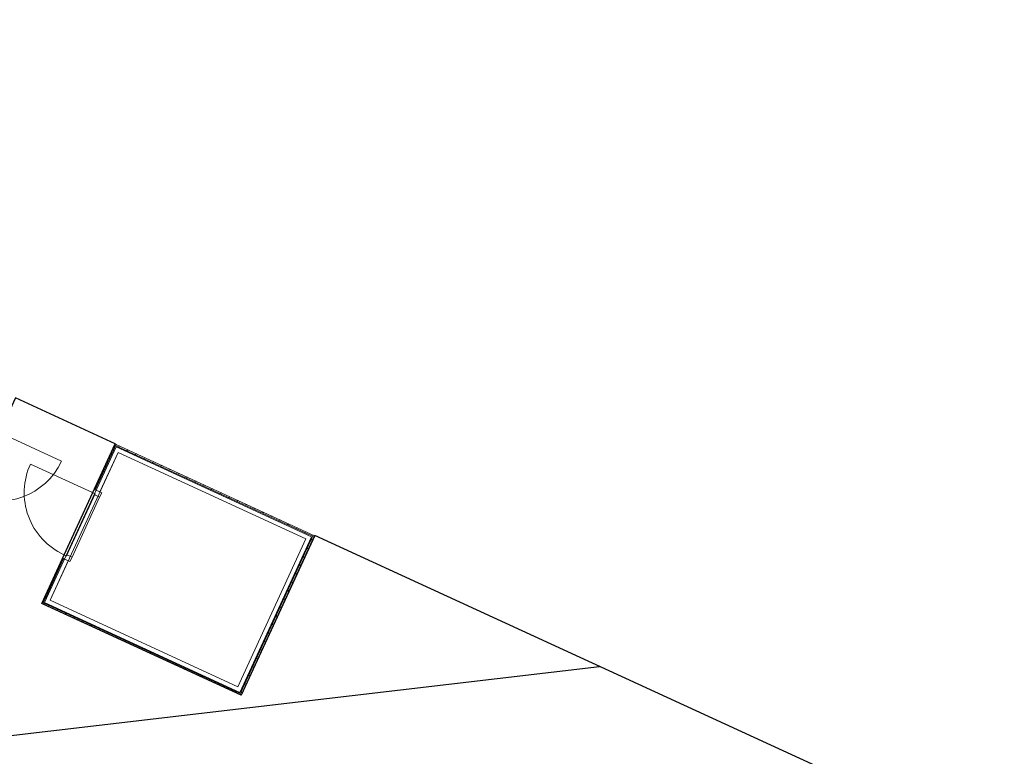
# Model space of a CAD drawing. Header units: metres. Extents: x 136314.7 to 136393.7, y 453293.7 to 453383.2.
# Tile 68 of 95: x 136326 to 136339.5, y 453373.1 to 453383.2. Entities that reach past the tile are written whole.
import ezdxf

# ---------------------------------------------------------------- set-up
doc = ezdxf.new("R2010")
doc.units = ezdxf.units.M
for name, color, linetype in [('-DR-nw-vh-scheiding verhardingen', 1, 'Continuous'), ('kavelgrens', 211, 'Continuous'), ('SIT_Situatie plgr_1_New_21 Buitenwanden', 7, 'Continuous'), ('SIT_Situatie plgr_1_New_21 Buitenwanden Deuren', 7, 'Continuous'), ('SIT_Situatie plgr_1_New_21 Buitenwanden Doorsnede-arcering', 7, 'Continuous'), ('SIT_Situatie plgr_1_New_21 Buitenwanden Laagscheidingslijnen', 7, 'Continuous'), ('SIT_Situatie plgr_1_New_23 Vloeren', 7, 'Continuous'), ('SIT_Situatie plgr_1_New_27 Daken', 7, 'Continuous')]:
    doc.layers.add(name, color=color, linetype=linetype)
pattern_1 = [(290.28513, (10009.07, -8639.59), (84.4181, 31.2023), [])]

# ---------------------------------------------------------------- blocks, each defined once
blk = doc.blocks.new('Woonblock 3 Jutfasehof')
at = {"layer": 'SIT_Situatie plgr_1_New_21 Buitenwanden Doorsnede-arcering', "linetype": 'Continuous', "lineweight": 0}
h = blk.add_hatch(dxfattribs=at)
h.set_pattern_fill('310_NAALDHOUT__01__0001', color=252, style=0, pattern_type=2)
h.set_pattern_definition(pattern_1)
h.paths.add_polyline_path([(-15348, 42560), (-15070, 43164), (-15087, 43171), (-15365, 42567)])
h = blk.add_hatch(dxfattribs=at)
h.set_pattern_fill('310_NAALDHOUT__01__0001', color=252, style=0, pattern_type=2)
h.set_pattern_definition([(200.28513, (10009.07, -8639.59), (-31.2023, 84.4181), [])])
h.paths.add_polyline_path([(-15070, 43164), (-12378, 41925), (-12370, 41941), (-15063, 43180)])
h = blk.add_hatch(dxfattribs=at)
h.set_pattern_fill('310_NAALDHOUT__01__0001', color=252, style=0, pattern_type=2)
h.set_pattern_definition([(110.28513, (10009.07, -8639.59), (84.4181, 31.2023), [])])
h.paths.add_polyline_path([(-13350, 39770), (-12362, 41917), (-12378, 41925), (-13366, 39777)])
h = blk.add_hatch(dxfattribs=at)
h.set_pattern_fill('310_NAALDHOUT__01__0001', color=252, style=0, pattern_type=2)
h.set_pattern_definition(pattern_1)
h.paths.add_polyline_path([(-16075, 41024), (-16059, 41016), (-15781, 41621), (-15797, 41628)])
h = blk.add_hatch(dxfattribs=at)
h.set_pattern_fill('310_NAALDHOUT__01__0001', color=252, style=0, pattern_type=2)
h.set_pattern_definition([(20.28513, (10009.07, -8639.59), (-31.2023, 84.4181), [])])
h.paths.add_polyline_path([(-13366, 39777), (-16059, 41016), (-16066, 41000), (-13374, 39761)])
at = {"layer": 'SIT_Situatie plgr_1_New_21 Buitenwanden', "color": 252, "linetype": 'Continuous', "lineweight": 0}
for p, q in [((-15365, 42567), (-15348, 42560)), ((-15348, 42560), (-15285, 42531)), ((-15797, 41628), (-15781, 41621)), ((-15781, 41621), (-15717, 41591))]:
    blk.add_line(p, q, dxfattribs=at)
at = {"layer": 'SIT_Situatie plgr_1_New_21 Buitenwanden', "color": 252, "linetype": 'Continuous', "lineweight": 0, "flags": 128}
for points in [[(-15079, 43188), (-15365, 42567)], [(-15079, 43188), (-15063, 43180)], [(-15285, 42531), (-15036, 43071)], [(-12354, 41933), (-15063, 43180)], [(-15036, 43071), (-12471, 41890)], [(-12471, 41890), (-13401, 39870)], [(-13350, 39770), (-12362, 41917)], [(-12354, 41933), (-12362, 41917)], [(-15797, 41628), (-16083, 41008)], [(-15966, 41051), (-15717, 41591)], [(-13401, 39870), (-15966, 41051)], [(-16083, 41008), (-16066, 41000)], [(-16066, 41000), (-13358, 39753)], [(-13358, 39753), (-13350, 39770)]]:
    blk.add_lwpolyline(points, dxfattribs=at)
at = {"layer": 'SIT_Situatie plgr_1_New_21 Buitenwanden Deuren', "color": 252, "linetype": 'Continuous', "lineweight": 0}
for p, q in [((-16660, 43342), (-15811, 42951)), ((-15386, 42522), (-16234, 42912)), ((-15776, 41673), (-15386, 42522)), ((-15776, 41673), (-15386, 42522)), ((-15365, 42567), (-15386, 42522)), ((-15386, 42522), (-15349, 42505)), ((-15386, 42522), (-15349, 42505)), ((-15261, 42520), (-15365, 42567)), ((-15365, 42567), (-15348, 42560)), ((-15365, 42567), (-15348, 42560)), ((-15348, 42560), (-15285, 42531)), ((-15348, 42560), (-15285, 42531)), ((-15289, 42459), (-15261, 42520)), ((-15349, 42505), (-15740, 41657)), ((-15289, 42459), (-15666, 41641)), ((-15349, 42505), (-15356, 42490)), ((-15356, 42490), (-15289, 42459)), ((-15776, 41673), (-15797, 41628)), ((-15797, 41628), (-15694, 41580)), ((-15797, 41628), (-15781, 41621)), ((-15797, 41628), (-15781, 41621)), ((-15781, 41621), (-15717, 41591)), ((-15781, 41621), (-15717, 41591)), ((-15740, 41657), (-15776, 41673)), ((-15740, 41657), (-15776, 41673)), ((-15733, 41672), (-15740, 41657)), ((-15666, 41641), (-15733, 41672)), ((-15694, 41580), (-15666, 41641))]:
    blk.add_line(p, q, dxfattribs=at)
for centre, start, end in [((-16660, 43342), 245.281, 335.281), ((-15386, 42522), 155.2851, 245.2851)]:
    blk.add_arc(centre, 934, start, end, dxfattribs=at)
at = {"layer": 'SIT_Situatie plgr_1_New_21 Buitenwanden Laagscheidingslijnen', "color": 252, "linetype": 'Continuous', "lineweight": 0}
for p, q in [((-15100, 43100), (-15348, 42560)), ((-15070, 43164), (-15100, 43100)), ((-15007, 43135), (-15070, 43164)), ((-15007, 43135), (-15070, 43164)), ((-12442, 41954), (-15007, 43135)), ((-13337, 39841), (-12407, 41861)), ((-12378, 41925), (-12442, 41954)), ((-12407, 41861), (-12378, 41925)), ((-12407, 41861), (-12378, 41925)), ((-15781, 41621), (-16030, 41080)), ((-16030, 41080), (-16059, 41016)), ((-16059, 41016), (-15995, 40987)), ((-16059, 41016), (-15995, 40987)), ((-15995, 40987), (-13430, 39806)), ((-13366, 39777), (-13337, 39841)), ((-13366, 39777), (-13337, 39841)), ((-13430, 39806), (-13366, 39777))]:
    blk.add_line(p, q, dxfattribs=at)
at = {"layer": 'SIT_Situatie plgr_1_New_23 Vloeren', "color": 252, "linetype": 'Continuous', "lineweight": 0, "flags": 128}
blk.add_lwpolyline([(-15065, 43148), (-16043, 41022), (-13372, 39793), (-12394, 41919)], close=True, dxfattribs=at)
at = {"layer": 'SIT_Situatie plgr_1_New_27 Daken', "color": 252, "linetype": 'Continuous', "lineweight": 0, "flags": 128}
blk.add_lwpolyline([(-15036, 43071), (-15966, 41051), (-13401, 39870), (-12471, 41890)], close=True, dxfattribs=at)

msp = doc.modelspace()

# ---------------------------------------------------------------- linework, layer by layer
at = {"layer": '-DR-nw-vh-scheiding verhardingen', "flags": 128}
for points in [[(136339.451, 453371.829), (136336.657, 453373.111), (136330.029, 453376.156), (136329.025, 453373.976), (136326.3, 453375.23), (136327.303, 453377.41), (136325.94, 453378.037), (136323.7, 453373.17), (136320.4, 453372.778), (136319.419, 453381.039), (136318.081, 453381.655), (136314.713, 453383.205), (136314.911, 453381.363), (136318.041, 453379.924), (136318.911, 453372.601), (136315.885, 453372.242), (136316.099, 453370.234)], [(136323.7, 453373.17), (136333.922, 453374.368)]]:
    msp.add_lwpolyline(points, dxfattribs=at)

# ---------------------------------------------------------------- next in the draw order: block references
at = {"layer": 'kavelgrens', "xscale": 0.001, "yscale": 0.001}
msp.add_blockref('Woonblock 3 Jutfasehof', (136342.38, 453334.222), dxfattribs=at)

doc.saveas('drawing.dxf')
